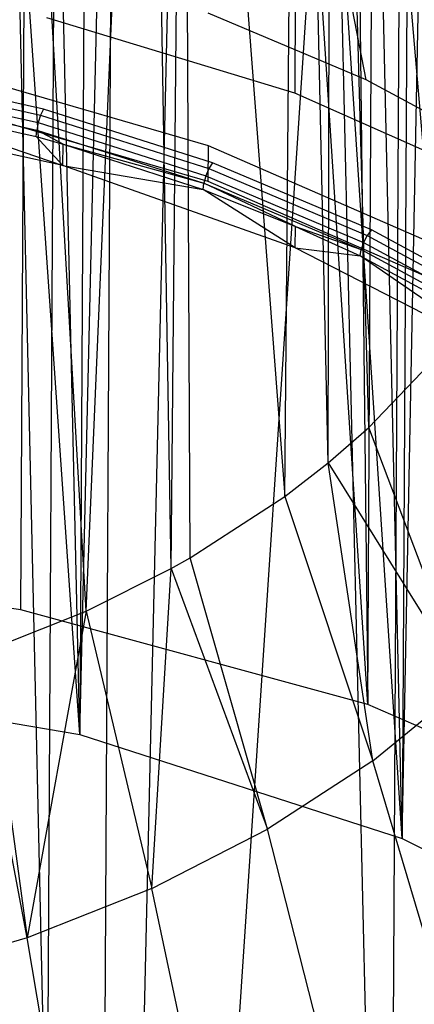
# Model space of a CAD drawing. Extents: x -3.54 to 3.54, y 0.19 to 5.65.
# Tile 13 of 62: x -1.92 to -1.77, y 1.12 to 1.51. Entities that reach past the tile are written whole.
import ezdxf

# ---------------------------------------------------------------- set-up
doc = ezdxf.new("R2010")
doc.units = 0
doc.header["$MEASUREMENT"] = 0
doc.layers.get('0').update_dxf_attribs({"color": 13, "linetype": 'CONTINUOUS'})

# ---------------------------------------------------------------- blocks, each defined once
blk = doc.blocks.new('EASY_RIGHT_PM_STL')
at = {"color": 0}
for p, q in [((-1.78768, 1.24154, 3.28879), (-1.77496, 3.60785, 5.65506)), ((-1.78768, 1.24154, 3.28879), (-1.77496, 3.60785, 5.65506)), ((-1.92337, 1.27866, 3.2524), (-1.91319, 3.1717, 5.14542)), ((-1.92337, 1.27866, 3.2524), (-1.91319, 3.1717, 5.14542)), ((-1.78768, 1.24154, 3.28879), (-1.91319, 3.1717, 5.14542)), ((-1.78768, 1.24154, 3.28879), (-1.91319, 3.1717, 5.14542)), ((-1.80932, 3.14515, 5.17141), (-1.78768, 1.24154, 3.28879)), ((-1.80932, 3.14515, 5.17141), (-1.78768, 1.24154, 3.28879)), ((-1.90037, 1.22983, 3.30111), (-1.9974, 2.63653, 4.66924)), ((-1.90037, 1.22983, 3.30111), (-1.9974, 2.63653, 4.66924)), ((-1.90037, 1.22983, 3.30111), (-1.93186, 2.62564, 4.67978)), ((-1.90037, 1.22983, 3.30111), (-1.93186, 2.62564, 4.67978)), ((-1.89291, 2.61697, 4.68823), (-1.90037, 1.22983, 3.30111)), ((-1.89291, 2.61697, 4.68823), (-1.90037, 1.22983, 3.30111)), ((-1.90037, 1.22983, 3.30111), (-1.86799, 2.61052, 4.69455)), ((-1.90037, 1.22983, 3.30111), (-1.86799, 2.61052, 4.69455)), ((-1.7742, 1.18916, 3.3411), (-1.86799, 2.61052, 4.69455)), ((-1.7742, 1.18916, 3.3411), (-1.86799, 2.61052, 4.69455)), ((-1.78232, 0.24473, 4.28559), (-1.7696, 2.61103, 6.65186)), ((-1.78232, 0.24473, 4.28559), (-1.7696, 2.61103, 6.65186)), ((-1.7742, 1.18916, 3.3411), (-1.80634, 2.59131, 4.71343)), ((-1.7742, 1.18916, 3.3411), (-1.80634, 2.59131, 4.71343)), ((-1.91761, 0.20761, 4.32343), (-1.90489, 2.57392, 6.6897)), ((-1.91761, 0.20761, 4.32343), (-1.90489, 2.57392, 6.6897)), ((-1.76674, 2.5763, 4.72823), (-1.7742, 1.18916, 3.3411)), ((-1.76674, 2.5763, 4.72823), (-1.7742, 1.18916, 3.3411)), ((-1.7742, 1.18916, 3.3411), (-1.74745, 2.56816, 4.73627)), ((-1.7742, 1.18916, 3.3411), (-1.74745, 2.56816, 4.73627)), ((-1.80321, 1.33612, 4.78113), (-1.80205, 1.8856, 5.28952)), ((-1.80321, 1.33612, 4.78113), (-1.80205, 1.8856, 5.28952)), ((-1.78735, 1.34992, 4.76725), (-1.80205, 1.8856, 5.28952)), ((-1.78735, 1.34992, 4.76725), (-1.80205, 1.8856, 5.28952)), ((-1.75919, 1.37937, 4.73765), (-1.80205, 1.8856, 5.28952)), ((-1.75919, 1.37937, 4.73765), (-1.80205, 1.8856, 5.28952)), ((-1.82017, 1.32299, 4.79435), (-1.81529, 1.87417, 5.30103)), ((-1.82017, 1.32299, 4.79435), (-1.81529, 1.87417, 5.30103)), ((-1.80321, 1.33612, 4.78113), (-1.81529, 1.87417, 5.30103)), ((-1.80321, 1.33612, 4.78113), (-1.81529, 1.87417, 5.30103)), ((-1.86457, 1.2948, 4.82278), (-1.8597, 1.84291, 5.33253)), ((-1.86457, 1.2948, 4.82278), (-1.8597, 1.84291, 5.33253)), ((-1.8597, 1.84291, 5.33253), (-1.82017, 1.32299, 4.79435)), ((-1.8572, 1.29896, 4.81858), (-1.8597, 1.84291, 5.33253)), ((-1.8572, 1.29896, 4.81858), (-1.8597, 1.84291, 5.33253)), ((-1.8597, 1.84291, 5.33253), (-1.82017, 1.32299, 4.79435)), ((-1.89794, 1.27813, 4.83963), (-1.87387, 1.83473, 5.34079)), ((-1.89794, 1.27813, 4.83963), (-1.87387, 1.83473, 5.34079)), ((-1.86457, 1.2948, 4.82278), (-1.87387, 1.83473, 5.34079)), ((-1.86457, 1.2948, 4.82278), (-1.87387, 1.83473, 5.34079)), ((-1.89794, 1.27813, 4.83963), (-1.92837, 1.80932, 5.36649)), ((-1.89794, 1.27813, 4.83963), (-1.92837, 1.80932, 5.36649)), ((-1.89514, 0.25644, 4.27448), (-1.80139, 1.66926, 5.63547)), ((-1.89514, 0.25644, 4.27448), (-1.80139, 1.66926, 5.63547)), ((-1.7694, 0.29712, 4.23313), (-1.80139, 1.66926, 5.63547)), ((-1.7694, 0.29712, 4.23313), (-1.80139, 1.66926, 5.63547)), ((-1.89514, 0.25644, 4.27448), (-1.86283, 1.65004, 5.65502)), ((-1.89514, 0.25644, 4.27448), (-1.86283, 1.65004, 5.65502)), ((-1.88768, 1.64359, 5.6616), (-1.89514, 0.25644, 4.27448)), ((-1.88768, 1.64359, 5.6616), (-1.89514, 0.25644, 4.27448)), ((-1.89514, 0.25644, 4.27448), (-1.92653, 1.63492, 5.67048)), ((-1.89514, 0.25644, 4.27448), (-1.92653, 1.63492, 5.67048)), ((-1.7883, 1.48596, 3.80717), (-1.80202, 1.55594, 3.90686)), ((-1.7883, 1.48596, 3.80717), (-1.80202, 1.55594, 3.90686)), ((-1.81586, 1.55583, 3.73744), (-1.81626, 1.48067, 3.66228)), ((-1.81586, 1.55583, 3.73744), (-1.81626, 1.48067, 3.66228)), ((-1.81626, 1.48067, 3.66228), (-1.91328, 1.51019, 3.63327)), ((-1.81626, 1.48067, 3.66228), (-1.91328, 1.51019, 3.63327)), ((-1.7883, 1.48596, 3.80717), (-1.85013, 1.51204, 3.78142)), ((-1.7883, 1.48596, 3.80717), (-1.85013, 1.51204, 3.78142)), ((-1.98444, 1.48742, 3.68342), (-1.91568, 1.47206, 3.69841)), ((-1.98444, 1.48742, 3.68342), (-1.91568, 1.47206, 3.69841)), ((-1.91461, 1.47448, 3.69684), (-1.9837, 1.48991, 3.68177)), ((-1.91461, 1.47448, 3.69684), (-1.9837, 1.48991, 3.68177)), ((-1.85006, 1.46003, 3.71094), (-1.94391, 1.48737, 3.6841)), ((-1.85006, 1.46003, 3.71094), (-1.94391, 1.48737, 3.6841)), ((-1.98506, 1.48446, 3.68397), (-1.91659, 1.46917, 3.69889)), ((-1.98506, 1.48446, 3.68397), (-1.91659, 1.46917, 3.69889)), ((-1.73115, 1.45498, 3.83784), (-1.7883, 1.48596, 3.80717)), ((-1.73115, 1.45498, 3.83784), (-1.7883, 1.48596, 3.80717)), ((-1.98564, 1.47895, 3.68161), (-1.90694, 1.45244, 3.69099)), ((-1.98564, 1.47895, 3.68161), (-1.90694, 1.45244, 3.69099)), ((-1.98564, 1.47895, 3.68161), (-1.91742, 1.46371, 3.69648)), ((-1.98564, 1.47895, 3.68161), (-1.91742, 1.46371, 3.69648)), ((-1.98548, 1.48149, 3.68333), (-1.9172, 1.46624, 3.69822)), ((-1.98548, 1.48149, 3.68333), (-1.9172, 1.46624, 3.69822)), ((-1.7267, 1.44103, 3.70144), (-1.81626, 1.48067, 3.66228)), ((-1.7267, 1.44103, 3.70144), (-1.81626, 1.48067, 3.66228)), ((-1.90694, 1.45244, 3.69099), (-2.00401, 1.47366, 3.67029)), ((-1.90694, 1.45244, 3.69099), (-2.00401, 1.47366, 3.67029)), ((-1.85013, 1.44611, 3.69702), (-1.94399, 1.47345, 3.67018)), ((-1.85013, 1.44611, 3.69702), (-1.94399, 1.47345, 3.67018)), ((-1.91568, 1.47206, 3.69841), (-1.91659, 1.46917, 3.69889)), ((-1.91568, 1.47206, 3.69841), (-1.91659, 1.46917, 3.69889)), ((-1.91461, 1.47448, 3.69684), (-1.91568, 1.47206, 3.69841)), ((-1.91461, 1.47448, 3.69684), (-1.91568, 1.47206, 3.69841)), ((-1.91568, 1.47206, 3.69841), (-1.84988, 1.45117, 3.71894)), ((-1.91568, 1.47206, 3.69841), (-1.84988, 1.45117, 3.71894)), ((-1.84849, 1.45349, 3.71747), (-1.91461, 1.47448, 3.69684)), ((-1.84849, 1.45349, 3.71747), (-1.91461, 1.47448, 3.69684)), ((-1.91659, 1.46917, 3.69889), (-1.9172, 1.46624, 3.69822)), ((-1.91659, 1.46917, 3.69889), (-1.9172, 1.46624, 3.69822)), ((-1.91659, 1.46917, 3.69889), (-1.85106, 1.44837, 3.71935)), ((-1.91659, 1.46917, 3.69889), (-1.85106, 1.44837, 3.71935)), ((-1.91742, 1.46371, 3.69648), (-1.9172, 1.46624, 3.69822)), ((-1.91742, 1.46371, 3.69648), (-1.9172, 1.46624, 3.69822)), ((-1.91742, 1.46371, 3.69648), (-1.90694, 1.45244, 3.69099)), ((-1.91742, 1.46371, 3.69648), (-1.90694, 1.45244, 3.69099)), ((-1.91742, 1.46371, 3.69648), (-1.90689, 1.4608, 3.69934)), ((-1.91742, 1.46371, 3.69648), (-1.90689, 1.4608, 3.69934)), ((-1.90689, 1.4608, 3.69934), (-1.9172, 1.46624, 3.69822)), ((-1.9172, 1.46624, 3.69822), (-1.85185, 1.44549, 3.71861)), ((-1.90689, 1.4608, 3.69934), (-1.9172, 1.46624, 3.69822)), ((-1.9172, 1.46624, 3.69822), (-1.85185, 1.44549, 3.71861)), ((-1.90694, 1.45244, 3.69099), (-1.90689, 1.4608, 3.69934)), ((-1.90694, 1.45244, 3.69099), (-1.90689, 1.4608, 3.69934)), ((-1.90689, 1.4608, 3.69934), (-1.85214, 1.44298, 3.71686)), ((-1.90689, 1.4608, 3.69934), (-1.85214, 1.44298, 3.71686)), ((-1.90689, 1.4608, 3.69934), (-1.85185, 1.44549, 3.71861)), ((-1.90689, 1.4608, 3.69934), (-1.85185, 1.44549, 3.71861)), ((-1.85013, 1.44611, 3.69702), (-1.85006, 1.46003, 3.71094)), ((-1.85013, 1.44611, 3.69702), (-1.85006, 1.46003, 3.71094)), ((-1.76356, 1.42241, 3.74809), (-1.85006, 1.46003, 3.71094)), ((-1.76356, 1.42241, 3.74809), (-1.85006, 1.46003, 3.71094)), ((-1.81607, 1.42023, 3.72272), (-1.90694, 1.45244, 3.69099)), ((-1.90694, 1.45244, 3.69099), (-1.85214, 1.44298, 3.71686)), ((-1.90694, 1.45244, 3.69099), (-1.85214, 1.44298, 3.71686)), ((-1.81607, 1.42023, 3.72272), (-1.90694, 1.45244, 3.69099)), ((-1.84849, 1.45349, 3.71747), (-1.84988, 1.45117, 3.71894)), ((-1.84849, 1.45349, 3.71747), (-1.84988, 1.45117, 3.71894)), ((-1.78623, 1.42722, 3.74341), (-1.84849, 1.45349, 3.71747)), ((-1.78623, 1.42722, 3.74341), (-1.84849, 1.45349, 3.71747)), ((-1.85106, 1.44837, 3.71935), (-1.85185, 1.44549, 3.71861)), ((-1.85106, 1.44837, 3.71935), (-1.85185, 1.44549, 3.71861)), ((-1.84988, 1.45117, 3.71894), (-1.85106, 1.44837, 3.71935)), ((-1.84988, 1.45117, 3.71894), (-1.85106, 1.44837, 3.71935)), ((-1.85106, 1.44837, 3.71935), (-1.78935, 1.42233, 3.74505)), ((-1.85106, 1.44837, 3.71935), (-1.78935, 1.42233, 3.74505)), ((-1.84988, 1.45117, 3.71894), (-1.78792, 1.42503, 3.74475)), ((-1.84988, 1.45117, 3.71894), (-1.78792, 1.42503, 3.74475)), ((-1.85214, 1.44298, 3.71686), (-1.85185, 1.44549, 3.71861)), ((-1.85214, 1.44298, 3.71686), (-1.85185, 1.44549, 3.71861)), ((-1.81603, 1.42858, 3.73107), (-1.85185, 1.44549, 3.71861)), ((-1.85185, 1.44549, 3.71861), (-1.79032, 1.41953, 3.74425)), ((-1.81603, 1.42858, 3.73107), (-1.85185, 1.44549, 3.71861)), ((-1.85185, 1.44549, 3.71861), (-1.79032, 1.41953, 3.74425)), ((-1.76363, 1.4085, 3.73417), (-1.85013, 1.44611, 3.69702)), ((-1.76363, 1.4085, 3.73417), (-1.85013, 1.44611, 3.69702)), ((-1.81607, 1.42023, 3.72272), (-1.85214, 1.44298, 3.71686)), ((-1.85214, 1.44298, 3.71686), (-1.81603, 1.42858, 3.73107)), ((-1.81607, 1.42023, 3.72272), (-1.85214, 1.44298, 3.71686)), ((-1.85214, 1.44298, 3.71686), (-1.81603, 1.42858, 3.73107)), ((-1.81607, 1.42023, 3.72272), (-1.81603, 1.42858, 3.73107)), ((-1.81607, 1.42023, 3.72272), (-1.81603, 1.42858, 3.73107)), ((-1.81603, 1.42858, 3.73107), (-1.79067, 1.41705, 3.74247)), ((-1.81603, 1.42858, 3.73107), (-1.79067, 1.41705, 3.74247)), ((-1.81603, 1.42858, 3.73107), (-1.79032, 1.41953, 3.74425)), ((-1.81603, 1.42858, 3.73107), (-1.79032, 1.41953, 3.74425)), ((-1.78792, 1.42503, 3.74475), (-1.78935, 1.42233, 3.74505)), ((-1.78792, 1.42503, 3.74475), (-1.78935, 1.42233, 3.74505)), ((-1.78623, 1.42722, 3.74341), (-1.78792, 1.42503, 3.74475)), ((-1.78623, 1.42722, 3.74341), (-1.78792, 1.42503, 3.74475)), ((-1.78792, 1.42503, 3.74475), (-1.73065, 1.39399, 3.77549)), ((-1.78792, 1.42503, 3.74475), (-1.73065, 1.39399, 3.77549)), ((-1.72868, 1.39603, 3.77429), (-1.78623, 1.42722, 3.74341)), ((-1.72868, 1.39603, 3.77429), (-1.78623, 1.42722, 3.74341)), ((-1.78935, 1.42233, 3.74505), (-1.79032, 1.41953, 3.74425)), ((-1.78935, 1.42233, 3.74505), (-1.79032, 1.41953, 3.74425)), ((-1.78935, 1.42233, 3.74505), (-1.73232, 1.39142, 3.77565)), ((-1.78935, 1.42233, 3.74505), (-1.73232, 1.39142, 3.77565)), ((-1.73389, 1.3779, 3.76461), (-1.81607, 1.42023, 3.72272)), ((-1.81607, 1.42023, 3.72272), (-1.79067, 1.41705, 3.74247)), ((-1.81607, 1.42023, 3.72272), (-1.79067, 1.41705, 3.74247)), ((-1.73389, 1.3779, 3.76461), (-1.81607, 1.42023, 3.72272)), ((-1.79067, 1.41705, 3.74247), (-1.79032, 1.41953, 3.74425)), ((-1.79067, 1.41705, 3.74247), (-1.79032, 1.41953, 3.74425)), ((-1.79032, 1.41953, 3.74425), (-1.73344, 1.3887, 3.77477)), ((-1.79032, 1.41953, 3.74425), (-1.73344, 1.3887, 3.77477)), ((-1.73389, 1.3779, 3.76461), (-1.79067, 1.41705, 3.74247)), ((-1.79067, 1.41705, 3.74247), (-1.73384, 1.38625, 3.77296)), ((-1.73389, 1.3779, 3.76461), (-1.79067, 1.41705, 3.74247)), ((-1.79067, 1.41705, 3.74247), (-1.73384, 1.38625, 3.77296)), ((-1.78735, 1.34992, 4.76725), (-1.75919, 1.37937, 4.73765)), ((-1.78735, 1.34992, 4.76725), (-1.75919, 1.37937, 4.73765)), ((-1.80321, 1.33612, 4.78113), (-1.78735, 1.34992, 4.76725)), ((-1.80321, 1.33612, 4.78113), (-1.78735, 1.34992, 4.76725)), ((-1.74922, 1.24942, 4.70834), (-1.78735, 1.34992, 4.76725)), ((-1.74922, 1.24942, 4.70834), (-1.78735, 1.34992, 4.76725)), ((-1.82017, 1.32299, 4.79435), (-1.80321, 1.33612, 4.78113)), ((-1.82017, 1.32299, 4.79435), (-1.80321, 1.33612, 4.78113)), ((-1.78571, 1.21948, 4.73847), (-1.80321, 1.33612, 4.78113)), ((-1.80321, 1.33612, 4.78113), (-1.74922, 1.24942, 4.70834)), ((-1.80321, 1.33612, 4.78113), (-1.74922, 1.24942, 4.70834)), ((-1.78571, 1.21948, 4.73847), (-1.80321, 1.33612, 4.78113)), ((-1.8572, 1.29896, 4.81858), (-1.82017, 1.32299, 4.79435)), ((-1.8572, 1.29896, 4.81858), (-1.82017, 1.32299, 4.79435)), ((-1.82017, 1.32299, 4.79435), (-1.78571, 1.21948, 4.73847)), ((-1.82017, 1.32299, 4.79435), (-1.78571, 1.21948, 4.73847)), ((-1.86457, 1.2948, 4.82278), (-1.8572, 1.29896, 4.81858)), ((-1.86457, 1.2948, 4.82278), (-1.8572, 1.29896, 4.81858)), ((-1.82689, 1.19275, 4.76542), (-1.8572, 1.29896, 4.81858)), ((-1.82689, 1.19275, 4.76542), (-1.8572, 1.29896, 4.81858)), ((-1.92337, 1.27866, 3.2524), (-2.0663, 1.29754, 3.23429)), ((-1.92337, 1.27866, 3.2524), (-2.0663, 1.29754, 3.23429)), ((-1.89794, 1.27813, 4.83963), (-1.86457, 1.2948, 4.82278)), ((-1.89794, 1.27813, 4.83963), (-1.86457, 1.2948, 4.82278)), ((-1.87219, 1.1696, 4.78882), (-1.86457, 1.2948, 4.82278)), ((-1.87219, 1.1696, 4.78882), (-1.86457, 1.2948, 4.82278)), ((-1.86457, 1.2948, 4.82278), (-1.82689, 1.19275, 4.76542)), ((-1.86457, 1.2948, 4.82278), (-1.82689, 1.19275, 4.76542)), ((-1.78768, 1.24154, 3.28879), (-1.92337, 1.27866, 3.2524)), ((-1.78768, 1.24154, 3.28879), (-1.92337, 1.27866, 3.2524)), ((-1.9362, 1.26277, 4.8552), (-1.89794, 1.27813, 4.83963)), ((-1.9362, 1.26277, 4.8552), (-1.89794, 1.27813, 4.83963)), ((-1.89794, 1.27813, 4.83963), (-1.92101, 1.15033, 4.80835)), ((-1.89794, 1.27813, 4.83963), (-1.92101, 1.15033, 4.80835)), ((-1.89794, 1.27813, 4.83963), (-1.87219, 1.1696, 4.78882)), ((-1.89794, 1.27813, 4.83963), (-1.87219, 1.1696, 4.78882)), ((-1.92101, 1.15033, 4.80835), (-1.94184, 1.26081, 4.85719)), ((-1.92101, 1.15033, 4.80835), (-1.94184, 1.26081, 4.85719)), ((-1.9362, 1.26277, 4.8552), (-1.92101, 1.15033, 4.80835)), ((-1.9362, 1.26277, 4.8552), (-1.92101, 1.15033, 4.80835)), ((-2.03506, 1.25291, 3.27875), (-1.90037, 1.22983, 3.30111)), ((-2.03506, 1.25291, 3.27875), (-1.90037, 1.22983, 3.30111)), ((-1.78571, 1.21948, 4.73847), (-1.74922, 1.24942, 4.70834)), ((-1.78571, 1.21948, 4.73847), (-1.74922, 1.24942, 4.70834)), ((-1.66385, 1.18745, 3.34221), (-1.78768, 1.24154, 3.28879)), ((-1.66385, 1.18745, 3.34221), (-1.78768, 1.24154, 3.28879)), ((-1.90037, 1.22983, 3.30111), (-1.7742, 1.18916, 3.3411)), ((-1.90037, 1.22983, 3.30111), (-1.7742, 1.18916, 3.3411)), ((-1.78571, 1.21948, 4.73847), (-1.82689, 1.19275, 4.76542)), ((-1.78571, 1.21948, 4.73847), (-1.82689, 1.19275, 4.76542)), ((-1.75533, 1.11715, 4.67823), (-1.78571, 1.21948, 4.73847)), ((-1.75533, 1.11715, 4.67823), (-1.78571, 1.21948, 4.73847)), ((-1.87219, 1.1696, 4.78882), (-1.82689, 1.19275, 4.76542)), ((-1.87219, 1.1696, 4.78882), (-1.82689, 1.19275, 4.76542)), ((-1.80017, 1.08804, 4.70758), (-1.82689, 1.19275, 4.76542)), ((-1.80017, 1.08804, 4.70758), (-1.82689, 1.19275, 4.76542)), ((-1.7742, 1.18916, 3.3411), (-1.6611, 1.13236, 3.39729)), ((-1.7742, 1.18916, 3.3411), (-1.6611, 1.13236, 3.39729)), ((-1.87219, 1.1696, 4.78882), (-1.92101, 1.15033, 4.80835)), ((-1.87219, 1.1696, 4.78882), (-1.92101, 1.15033, 4.80835)), ((-1.8495, 1.06283, 4.73306), (-1.87219, 1.1696, 4.78882)), ((-1.8495, 1.06283, 4.73306), (-1.87219, 1.1696, 4.78882)), ((-1.92101, 1.15033, 4.80835), (-1.97269, 1.13521, 4.82375)), ((-1.92101, 1.15033, 4.80835), (-1.97269, 1.13521, 4.82375)), ((-1.90267, 1.04185, 4.75433), (-1.92101, 1.15033, 4.80835)), ((-1.90267, 1.04185, 4.75433), (-1.92101, 1.15033, 4.80835))]:
    blk.add_line(p, q, dxfattribs=at)

msp = doc.modelspace()

# ---------------------------------------------------------------- block references
at = {"color": 0}
msp.add_blockref('EASY_RIGHT_PM_STL', (0, 0), dxfattribs=at)

doc.saveas('drawing.dxf')
